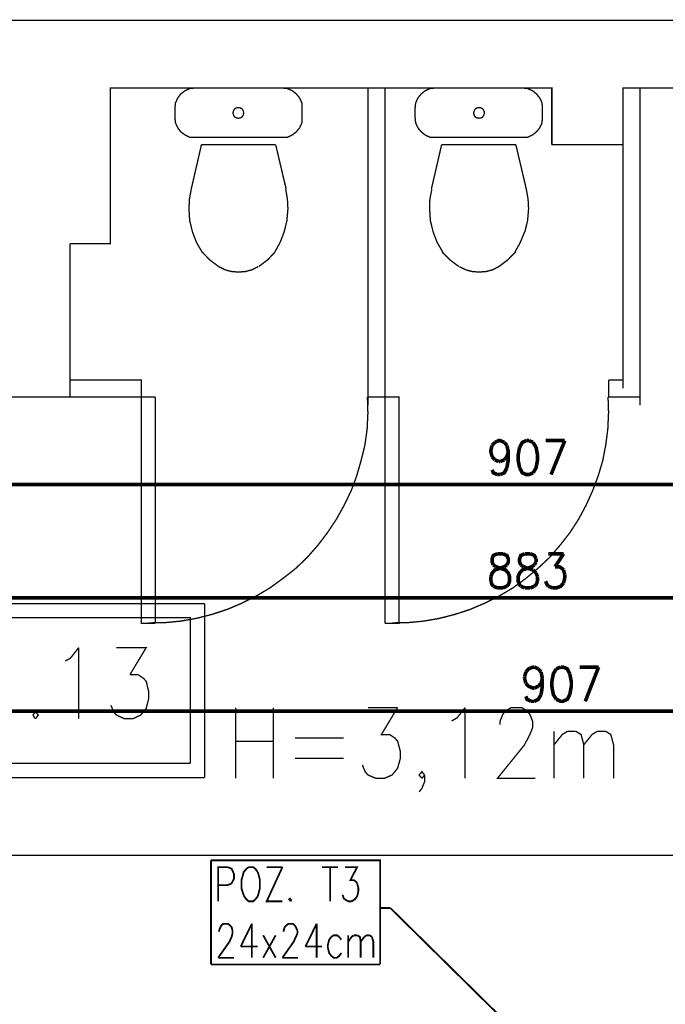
# Model space of a CAD drawing. Header units: millimetres. Extents: x -14047 to 49934, y -21523 to 14989.
# Tile 97 of 256: x 576 to 804, y 6928 to 7276. Entities that reach past the tile are written whole.
import ezdxf

# ---------------------------------------------------------------- set-up
doc = ezdxf.new("R2010")
doc.units = ezdxf.units.MM
doc.layers.add('P', color=7, linetype='Continuous')

msp = doc.modelspace()

# ---------------------------------------------------------------- linework, layer by layer
at = {"layer": 'P'}
for points, const_width in [([(379.692, 7275.769), (937.621, 7275.769)], 0.475), ([(763.64, 7231.855), (763.64, 7251.872), (607.821, 7251.872), (607.821, 7196.935), (593.623, 7196.935)], 0.475), ([(634.187, 7250.902), (632.687, 7249.758), (631.628, 7248.343)], 0.475), ([(637.627, 7251.872), (635.862, 7251.697), (634.187, 7250.902)], 0.475), ([(637.627, 7251.872), (668.578, 7251.872)], 0.475), ([(672.102, 7250.902), (670.342, 7251.697), (668.578, 7251.872)], 0.475), ([(674.662, 7248.343), (673.517, 7249.758), (672.102, 7250.902)], 0.475), ([(698.734, 7139.792), (698.734, 7251.872)], 0.475), ([(704.733, 7145.786), (704.733, 7251.872)], 0.475), ([(718.931, 7250.902), (717.521, 7249.758), (716.371, 7248.343)], 0.475), ([(722.37, 7251.872), (720.606, 7251.697), (718.931, 7250.902)], 0.475), ([(722.37, 7251.872), (753.321, 7251.872)], 0.475), ([(756.846, 7250.902), (755.086, 7251.697), (753.321, 7251.872)], 0.475), ([(759.405, 7248.343), (758.261, 7249.758), (756.846, 7250.902)], 0.475), ([(884.799, 6980.889), (884.799, 7251.872), (788.772, 7251.872), (788.772, 7231.855), (763.64, 7231.855)], 0.475), ([(788.772, 7251.872), (788.772, 7145.786)], 0.475), ([(794.766, 7139.792), (794.766, 7251.872)], 0.475), ([(631.628, 7248.343), (630.833, 7246.583), (630.658, 7244.818)], 0.475), ([(675.542, 7244.818), (675.457, 7246.583), (674.662, 7248.343)], 0.475), ([(716.371, 7248.343), (715.576, 7246.583), (715.401, 7244.818)], 0.475), ([(760.285, 7244.818), (760.2, 7246.583), (759.405, 7248.343)], 0.475), ([(630.658, 7241.379), (630.658, 7244.818)], 0.475), ([(651.295, 7243.758), (651.115, 7242.963), (651.47, 7241.994)], 0.475), ([(652.53, 7244.993), (651.735, 7244.553), (651.295, 7243.758)], 0.475), ([(653.5, 7244.993), (652.53, 7244.993)], 0.475), ([(654.82, 7243.758), (654.29, 7244.553), (653.5, 7244.993)], 0.475), ([(654.645, 7241.994), (654.91, 7242.963), (654.82, 7243.758)], 0.475), ([(675.542, 7244.818), (675.542, 7241.379)], 0.475), ([(715.401, 7241.379), (715.401, 7244.818)], 0.475), ([(736.214, 7243.758), (736.039, 7242.963), (736.389, 7241.994)], 0.475), ([(737.448, 7244.993), (736.654, 7244.553), (736.214, 7243.758)], 0.475), ([(738.418, 7244.993), (737.448, 7244.993)], 0.475), ([(739.743, 7243.758), (739.213, 7244.553), (738.418, 7244.993)], 0.475), ([(739.563, 7241.994), (739.828, 7242.963), (739.743, 7243.758)], 0.475), ([(760.285, 7244.818), (760.285, 7241.379)], 0.475), ([(630.658, 7241.379), (630.833, 7239.614), (631.628, 7237.849)], 0.475), ([(651.47, 7241.994), (652.085, 7241.379)], 0.475), ([(652.085, 7241.379), (653.055, 7241.204)], 0.475), ([(653.055, 7241.204), (654.03, 7241.379)], 0.475), ([(654.03, 7241.379), (654.645, 7241.994)], 0.475), ([(674.662, 7237.849), (675.457, 7239.614), (675.542, 7241.379)], 0.475), ([(715.401, 7241.379), (715.576, 7239.614), (716.371, 7237.849)], 0.475), ([(736.389, 7241.994), (737.008, 7241.379)], 0.475), ([(737.008, 7241.379), (737.978, 7241.204)], 0.475), ([(737.978, 7241.204), (738.948, 7241.379)], 0.475), ([(738.948, 7241.379), (739.563, 7241.994)], 0.475), ([(759.405, 7237.849), (760.2, 7239.614), (760.285, 7241.379)], 0.475), ([(631.628, 7237.849), (632.687, 7236.439), (634.187, 7235.294)], 0.475), ([(672.102, 7235.294), (673.517, 7236.439), (674.662, 7237.849)], 0.475), ([(716.371, 7237.849), (717.521, 7236.439), (718.931, 7235.294)], 0.475), ([(756.846, 7235.294), (758.261, 7236.439), (759.405, 7237.849)], 0.475), ([(634.187, 7235.294), (635.862, 7234.5), (637.627, 7234.41)], 0.475), ([(668.578, 7234.41), (637.627, 7234.41)], 0.475), ([(668.578, 7234.41), (670.342, 7234.5), (672.102, 7235.294)], 0.475), ([(718.931, 7235.294), (720.606, 7234.5), (722.37, 7234.41)], 0.475), ([(753.321, 7234.41), (722.37, 7234.41)], 0.475), ([(753.321, 7234.41), (755.086, 7234.5), (756.846, 7235.294)], 0.475), ([(636.392, 7216.157), (640.007, 7231.855)], 0.475), ([(666.198, 7231.855), (640.007, 7231.855)], 0.475), ([(669.902, 7216.157), (666.198, 7231.855)], 0.475), ([(721.136, 7216.157), (724.75, 7231.855)], 0.475), ([(750.942, 7231.855), (724.75, 7231.855)], 0.475), ([(754.641, 7216.157), (750.942, 7231.855)], 0.475), ([(636.392, 7216.157), (635.772, 7212.633)], 0.475), ([(670.342, 7212.633), (669.723, 7216.157)], 0.475), ([(721.311, 7216.157), (720.606, 7212.633)], 0.475), ([(755.261, 7212.633), (754.641, 7216.157)], 0.475), ([(635.772, 7212.633), (635.597, 7209.278)], 0.475), ([(670.517, 7209.278), (670.342, 7212.633)], 0.475), ([(720.606, 7212.633), (720.516, 7209.278)], 0.475), ([(755.436, 7209.278), (755.261, 7212.633)], 0.475), ([(635.597, 7209.278), (635.862, 7205.049)], 0.475), ([(670.162, 7205.049), (670.517, 7209.278)], 0.475), ([(720.516, 7209.278), (720.781, 7205.049)], 0.475), ([(755.086, 7205.049), (755.436, 7209.278)], 0.475), ([(635.862, 7205.049), (636.832, 7201.079)], 0.475), ([(669.193, 7201.079), (670.162, 7205.049)], 0.475), ([(720.781, 7205.049), (721.751, 7201.079)], 0.475), ([(754.116, 7201.079), (755.086, 7205.049)], 0.475), ([(636.832, 7201.079), (638.242, 7197.375)], 0.475), ([(667.783, 7197.375), (669.193, 7201.079)], 0.475), ([(721.751, 7201.079), (723.16, 7197.375)], 0.475), ([(752.526, 7197.375), (754.026, 7201.079)], 0.475), ([(593.623, 7196.935), (593.623, 7142.792)], 0.475), ([(638.242, 7197.375), (640.181, 7194.025)], 0.475), ([(665.933, 7194.025), (667.783, 7197.375)], 0.475), ([(723.16, 7197.375), (725.1, 7194.025)], 0.475), ([(750.677, 7194.025), (752.526, 7197.375)], 0.475), ([(640.181, 7194.025), (642.916, 7191.2), (646.091, 7188.821)], 0.475), ([(660.199, 7188.821), (663.373, 7191.2), (666.018, 7194.025)], 0.475), ([(724.925, 7194.025), (727.66, 7191.2), (730.834, 7188.821)], 0.475), ([(744.942, 7188.821), (748.117, 7191.2), (750.852, 7194.025)], 0.475), ([(646.091, 7188.821), (648.295, 7187.676)], 0.475), ([(648.295, 7187.676), (650.675, 7187.056)], 0.475), ([(655.439, 7187.056), (657.819, 7187.676)], 0.475), ([(657.819, 7187.676), (660.024, 7188.821)], 0.475), ([(731.009, 7188.821), (733.214, 7187.676)], 0.475), ([(733.214, 7187.676), (735.594, 7187.056)], 0.475), ([(740.358, 7187.056), (742.738, 7187.676)], 0.475), ([(742.738, 7187.676), (744.942, 7188.821)], 0.475), ([(650.675, 7187.056), (653.055, 7186.881)], 0.475), ([(653.055, 7186.881), (655.439, 7187.056)], 0.475), ([(735.594, 7187.056), (737.978, 7186.881)], 0.475), ([(737.978, 7186.881), (740.358, 7187.056)], 0.475), ([(593.623, 7142.792), (618.754, 7142.792), (618.754, 7148.786), (593.623, 7148.786)], 0.475), ([(704.733, 7148.786), (704.733, 7142.792)], 0.475), ([(783.657, 7142.792), (783.657, 7148.786)], 0.475), ([(783.657, 7148.786), (788.772, 7148.786)], 0.475), ([(593.623, 7142.792), (307.821, 7142.792), (307.821, 7107.872)], 0.475), ([(593.623, 7142.792), (593.623, 7087.854), (577.75, 7087.854), (577.75, 7142.792)], 0.015), ([(618.754, 7142.792), (618.754, 7062.808), (623.694, 7062.808)], 0.475), ([(623.694, 7142.792), (618.754, 7142.792)], 0.475), ([(623.694, 7062.808), (623.694, 7142.792)], 0.475), ([(696.354, 7120.39), (697.679, 7125.769), (698.474, 7131.503), (698.734, 7137.058), (698.559, 7142.792)], 0.475), ([(698.734, 7142.792), (704.733, 7142.792)], 0.475), ([(704.733, 7142.792), (704.733, 7062.808)], 0.475), ([(704.733, 7062.808), (709.672, 7062.808), (709.672, 7142.792), (704.733, 7142.792)], 0.475), ([(782.687, 7125.949), (783.392, 7131.503), (783.657, 7137.233), (783.477, 7142.792)], 0.475), ([(783.657, 7142.792), (794.766, 7142.792)], 0.475), ([(742.563, 7121.715), (742.123, 7123.39), (742.123, 7123.919), (742.563, 7125.684)], 1.27), ([(742.563, 7125.684), (743.533, 7126.739)], 1.27), ([(743.533, 7126.739), (744.942, 7127.359), (745.382, 7127.359), (746.882, 7126.739)], 1.27), ([(746.882, 7126.739), (747.767, 7125.684)], 1.27), ([(747.767, 7125.684), (748.292, 7123.39), (748.292, 7120.57)], 1.27), ([(752.261, 7124.979), (751.731, 7122.155), (751.731, 7120.57), (752.261, 7117.745)], 1.27), ([(754.641, 7127.359), (753.231, 7126.739), (752.261, 7124.979)], 1.27), ([(755.616, 7127.359), (754.641, 7127.359)], 1.27), ([(757.026, 7126.739), (755.616, 7127.359)], 1.27), ([(758.611, 7122.155), (758.081, 7124.979), (757.026, 7126.739)], 1.27), ([(761.435, 7127.359), (768.224, 7127.359)], 1.27), ([(768.224, 7127.359), (763.375, 7115.366)], 1.27), ([(781.627, 7120.39), (782.687, 7125.949)], 0.475), ([(743.533, 7120.57), (742.563, 7121.715)], 1.27), ([(747.767, 7121.715), (746.882, 7120.57)], 1.27), ([(748.292, 7123.39), (747.767, 7121.715)], 1.27), ([(758.611, 7120.57), (758.611, 7122.155)], 1.27), ([(690.36, 7104.517), (692.829, 7109.631), (694.769, 7114.836), (696.354, 7120.39)], 0.475), ([(744.942, 7119.95), (743.533, 7120.57)], 1.27), ([(745.382, 7119.95), (744.942, 7119.95)], 1.27), ([(746.882, 7120.57), (745.382, 7119.95)], 1.27), ([(747.767, 7117.745), (746.882, 7115.981), (745.382, 7115.366)], 1.27), ([(748.292, 7120.57), (747.767, 7117.745)], 1.27), ([(752.261, 7117.745), (753.231, 7115.981), (754.641, 7115.366), (755.616, 7115.366), (757.026, 7115.981)], 1.27), ([(757.026, 7115.981), (758.081, 7117.745), (758.611, 7120.57)], 1.27), ([(780.038, 7115.011), (781.627, 7120.39)], 0.475), ([(744.412, 7115.366), (743.003, 7115.981), (742.563, 7117.04)], 1.27), ([(745.382, 7115.366), (744.412, 7115.366)], 1.27), ([(778.098, 7109.811), (780.038, 7115.011)], 0.475), ([(1207.815, 7111.836), (302.442, 7111.836)], 1.27), ([(773.074, 7099.583), (775.718, 7104.517), (778.098, 7109.811)], 0.475), ([(684.451, 7094.818), (687.625, 7099.583), (690.36, 7104.517)], 0.475), ([(769.989, 7094.818), (773.074, 7099.583)], 0.475), ([(681.101, 7090.409), (684.451, 7094.818)], 0.475), ([(766.549, 7090.409), (769.989, 7094.818)], 0.475), ([(677.306, 7086.09), (681.101, 7090.409)], 0.475), ([(754.466, 7078.681), (758.791, 7082.295), (762.845, 7086.09), (766.549, 7090.409)], 0.475), ([(744.412, 7087.409), (743.003, 7086.794), (742.563, 7085.65), (742.563, 7084.5), (743.003, 7083.445)], 1.27), ([(746.352, 7087.409), (744.412, 7087.409)], 1.27), ([(747.767, 7083.445), (748.292, 7084.5), (748.292, 7085.65), (747.767, 7086.794), (746.352, 7087.409)], 1.27), ([(754.116, 7087.409), (752.701, 7086.794), (752.261, 7085.65), (752.261, 7084.5), (752.701, 7083.445)], 1.27), ([(756.056, 7087.409), (754.116, 7087.409)], 1.27), ([(758.081, 7085.65), (757.466, 7086.794), (756.056, 7087.409)], 1.27), ([(762.405, 7087.409), (767.784, 7087.409)], 1.27), ([(767.784, 7087.409), (764.785, 7082.825)], 1.27), ([(673.162, 7082.12), (677.306, 7086.09)], 0.475), ([(743.003, 7083.445), (743.973, 7082.825)], 1.27), ([(743.973, 7082.825), (745.912, 7082.12)], 1.27), ([(744.942, 7082.12), (746.882, 7082.825)], 1.27), ([(746.882, 7082.825), (747.767, 7083.445)], 1.27), ([(752.701, 7083.445), (753.671, 7082.825)], 1.27), ([(753.671, 7082.825), (755.616, 7082.12)], 1.27), ([(754.641, 7082.12), (756.496, 7082.825)], 1.27), ([(756.496, 7082.825), (757.466, 7083.445)], 1.27), ([(757.466, 7083.445), (758.081, 7084.5)], 1.27), ([(758.081, 7084.5), (758.081, 7085.65)], 1.27), ([(764.785, 7082.825), (766.37, 7082.825), (767.339, 7082.12), (767.784, 7081.68)], 1.27), ([(659.404, 7072.506), (664.168, 7075.331), (668.753, 7078.681), (673.162, 7082.12)], 0.475), ([(742.123, 7079.3), (742.563, 7080.535), (743.533, 7081.68), (744.942, 7082.12)], 1.27), ([(742.123, 7077.711), (742.123, 7079.3)], 1.27), ([(745.912, 7082.12), (747.322, 7081.68), (748.292, 7080.535), (748.737, 7079.3), (748.737, 7077.711), (748.292, 7076.476), (747.767, 7075.946)], 1.27), ([(752.701, 7075.946), (752.261, 7076.476), (751.731, 7077.711), (751.731, 7079.3), (752.261, 7080.535), (753.231, 7081.68), (754.641, 7082.12)], 1.27), ([(755.616, 7082.12), (757.026, 7081.68)], 1.27), ([(757.026, 7081.68), (758.081, 7080.535)], 1.27), ([(758.081, 7080.535), (758.611, 7079.3)], 1.27), ([(758.611, 7079.3), (758.611, 7077.711)], 1.27), ([(767.784, 7081.68), (768.224, 7079.915)], 1.27), ([(768.224, 7079.915), (768.224, 7078.855)], 1.27), ([(743.003, 7075.946), (742.563, 7076.476), (742.123, 7077.711)], 1.27), ([(744.412, 7075.331), (743.003, 7075.946)], 1.27), ([(745.117, 7072.506), (749.882, 7075.331), (754.466, 7078.681)], 0.475), ([(747.767, 7075.946), (746.352, 7075.331)], 1.27), ([(754.116, 7075.331), (752.701, 7075.946)], 1.27), ([(757.466, 7075.946), (756.056, 7075.331)], 1.27), ([(758.611, 7077.711), (758.081, 7076.476), (757.466, 7075.946)], 1.27), ([(762.405, 7075.946), (761.965, 7076.476), (761.435, 7077.711)], 1.27), ([(763.815, 7075.331), (762.405, 7075.946)], 1.27), ([(767.784, 7077.096), (766.814, 7075.946), (765.225, 7075.331), (763.815, 7075.331)], 1.27), ([(768.224, 7078.855), (767.784, 7077.096)], 1.27), ([(627.043, 7063.073), (632.598, 7063.603), (638.157, 7064.572), (643.711, 7065.982), (649.09, 7067.747), (654.29, 7069.952), (659.404, 7072.506)], 0.475), ([(729.424, 7065.982), (734.804, 7067.747), (740.003, 7069.952), (745.117, 7072.506)], 0.475), ([(746.352, 7075.331), (744.412, 7075.331)], 1.27), ([(756.056, 7075.331), (754.116, 7075.331)], 1.27), ([(1195.732, 7071.801), (314.435, 7071.801)], 1.27), ([(544.944, 7069.777), (641.151, 7069.777)], 0.475), ([(641.151, 7008.31), (544.944, 7008.31), (544.944, 7069.777)], 0.475), ([(641.151, 7069.777), (641.151, 7008.31)], 0.475), ([(723.955, 7064.572), (729.424, 7065.982)], 0.475), ([(549.884, 7064.837), (636.037, 7064.837), (636.037, 7013.424)], 0.475), ([(621.309, 7062.983), (627.043, 7063.073)], 0.475), ([(707.202, 7062.983), (712.847, 7063.073)], 0.475), ([(712.847, 7063.073), (718.401, 7063.603), (723.955, 7064.572)], 0.475), ([(591.948, 7049.494), (593.798, 7050.549), (596.707, 7054.254)], 0.475), ([(596.707, 7054.254), (596.707, 7029.122)], 0.475), ([(610.026, 7054.254), (620.519, 7054.254), (614.785, 7044.73)], 0.475), ([(614.785, 7044.73), (617.61, 7044.73)], 0.475), ([(617.61, 7044.73), (619.549, 7043.41), (620.519, 7042.35), (621.399, 7038.646), (621.399, 7036.266)], 0.475), ([(754.026, 7043.935), (754.466, 7045.615)], 1.27), ([(754.466, 7045.615), (755.436, 7046.76), (757.026, 7047.375), (757.466, 7047.375)], 1.27), ([(757.466, 7047.375), (758.876, 7046.76)], 1.27), ([(758.876, 7046.76), (759.845, 7045.615)], 1.27), ([(759.845, 7045.615), (760.285, 7043.41)], 1.27), ([(765.225, 7046.76), (764.165, 7044.995), (763.64, 7042.175), (763.64, 7040.586), (764.165, 7037.676), (765.225, 7036.001)], 1.27), ([(766.724, 7047.375), (765.225, 7046.76)], 1.27), ([(769.989, 7044.995), (769.104, 7046.76), (767.604, 7047.375), (766.724, 7047.375)], 1.27), ([(770.514, 7042.175), (769.989, 7044.995)], 1.27), ([(773.514, 7047.375), (780.128, 7047.375)], 1.27), ([(780.128, 7047.375), (775.453, 7035.296)], 1.27), ([(754.026, 7043.41), (754.026, 7043.935)], 1.27), ([(754.466, 7041.646), (754.026, 7043.41)], 1.27), ([(757.466, 7039.971), (757.026, 7039.971), (755.436, 7040.586), (754.466, 7041.646)], 1.27), ([(759.845, 7041.646), (758.876, 7040.586)], 1.27), ([(760.285, 7043.41), (759.845, 7041.646)], 1.27), ([(760.285, 7043.41), (760.285, 7040.586), (759.845, 7037.676)], 1.27), ([(770.514, 7040.586), (770.514, 7042.175)], 1.27), ([(758.876, 7040.586), (757.466, 7039.971)], 1.27), ([(759.845, 7037.676), (758.876, 7036.001), (757.466, 7035.296)], 1.27), ([(765.225, 7036.001), (766.724, 7035.296), (767.604, 7035.296), (769.104, 7036.001), (769.989, 7037.676)], 1.27), ([(769.989, 7037.676), (770.514, 7040.586)], 1.27), ([(621.399, 7036.266), (620.519, 7032.827), (618.579, 7030.447), (615.755, 7029.122), (612.845, 7029.122), (610.026, 7030.447)], 0.475), ([(756.321, 7035.296), (754.906, 7036.001), (754.466, 7037.061)], 1.27), ([(757.466, 7035.296), (756.321, 7035.296)], 1.27), ([(1219.719, 7031.857), (314.435, 7031.857)], 1.27), ([(581.454, 7031.502), (580.485, 7030.447)], 0.475), ([(581.454, 7029.122), (582.424, 7030.447), (581.454, 7031.502)], 0.475), ([(609.056, 7031.502), (608.086, 7033.887)], 0.475), ([(610.026, 7030.447), (609.056, 7031.502)], 0.475), ([(652.085, 7033.092), (652.085, 7008.045)], 0.475), ([(665.403, 7033.092), (665.403, 7008.045)], 0.475), ([(698.734, 7033.092), (709.227, 7033.092)], 0.475), ([(709.227, 7033.092), (703.498, 7023.568), (706.408, 7023.568), (708.257, 7022.333), (709.227, 7021.188), (710.197, 7017.569)], 0.475), ([(728.275, 7028.327), (730.219, 7029.477), (733.039, 7033.092)], 0.475), ([(733.039, 7033.092), (733.039, 7008.045)], 0.475), ([(755.876, 7030.712), (756.846, 7028.327), (756.846, 7025.948), (755.876, 7023.568), (754.026, 7019.953), (744.412, 7008.045), (757.816, 7008.045)], 0.475), ([(745.382, 7027.092), (745.382, 7028.327), (746.352, 7030.712)], 0.475), ([(746.352, 7030.712), (747.322, 7031.857), (749.267, 7033.092)], 0.475), ([(749.267, 7033.092), (753.056, 7033.092)], 0.475), ([(753.056, 7033.092), (754.906, 7031.857), (755.876, 7030.712)], 0.475), ([(580.485, 7030.447), (581.454, 7029.122)], 0.475), ([(764.43, 7024.713), (764.43, 7008.045)], 0.475), ([(764.43, 7019.953), (767.339, 7023.568), (769.194, 7024.713)], 0.475), ([(769.194, 7024.713), (772.104, 7024.713)], 0.475), ([(772.104, 7024.713), (773.953, 7023.568), (774.923, 7019.953), (774.923, 7008.045)], 0.475), ([(774.923, 7019.953), (777.838, 7023.568), (779.688, 7024.713)], 0.475), ([(779.688, 7024.713), (782.597, 7024.713)], 0.475), ([(782.597, 7024.713), (784.447, 7023.568), (785.417, 7019.953)], 0.475), ([(652.085, 7021.188), (665.403, 7021.188)], 0.475), ([(672.987, 7022.333), (690.18, 7022.333)], 0.475), ([(710.197, 7017.569), (710.197, 7015.189), (709.227, 7011.665), (707.287, 7009.28), (704.468, 7008.045), (701.648, 7008.045), (698.734, 7009.28)], 0.475), ([(785.417, 7019.953), (785.417, 7008.045)], 0.475), ([(636.037, 7013.424), (549.884, 7013.424)], 0.475), ([(672.987, 7015.189), (690.18, 7015.189)], 0.475), ([(697.764, 7010.43), (696.794, 7012.809)], 0.475), ([(698.734, 7009.28), (697.764, 7010.43)], 0.475), ([(717.781, 7008.045), (716.811, 7009.28), (717.781, 7010.43), (718.751, 7009.28)], 0.475), ([(718.751, 7009.28), (717.781, 7008.045)], 0.475), ([(718.751, 7009.28), (718.751, 7006.9), (717.781, 7004.52)], 0.475), ([(717.781, 7004.52), (716.811, 7003.286)], 0.475), ([(564.787, 6980.889), (884.799, 6980.889)], 0.475), ([(643.356, 6979.124), (703.058, 6979.124), (703.058, 6942.349)], 0.635), ([(643.356, 6942.349), (643.356, 6979.124)], 0.635), ([(645.916, 6964.661), (645.916, 6976.744), (649.355, 6976.744)], 0.635), ([(649.355, 6976.744), (650.675, 6976.124), (650.94, 6975.509), (651.47, 6974.36), (651.47, 6972.6), (650.94, 6971.54)], 0.635), ([(655.879, 6976.124), (654.91, 6974.979), (654.645, 6973.92)], 0.635), ([(656.674, 6976.744), (655.879, 6976.124)], 0.635), ([(659.849, 6974.979), (659.054, 6976.124), (658.259, 6976.744), (656.674, 6976.744)], 0.635), ([(660.199, 6973.92), (659.849, 6974.979)], 0.635), ([(668.578, 6976.744), (663.023, 6964.661), (668.578, 6964.661)], 0.635), ([(663.023, 6976.744), (668.578, 6976.744)], 0.635), ([(682.601, 6976.744), (688.24, 6976.744)], 0.635), ([(685.42, 6976.744), (685.42, 6964.661)], 0.635), ([(690.625, 6976.744), (694.944, 6976.744), (692.564, 6972.155), (693.799, 6972.155)], 0.635), ([(650.94, 6971.54), (650.675, 6971.01)], 0.635), ([(654.645, 6973.92), (654.115, 6972.155), (654.115, 6969.335), (654.645, 6967.57), (655.084, 6966.426), (655.879, 6965.366), (656.674, 6964.661), (658.259, 6964.661), (659.054, 6965.366), (659.849, 6966.426)], 0.635), ([(660.199, 6967.57), (660.639, 6969.335), (660.639, 6972.155), (660.199, 6973.92)], 0.635), ([(693.799, 6972.155), (694.589, 6971.54)], 0.635), ([(694.589, 6971.54), (694.944, 6971.01)], 0.635), ([(649.355, 6970.395), (645.916, 6970.395)], 0.635), ([(650.675, 6971.01), (649.355, 6970.395)], 0.635), ([(695.384, 6968.19), (694.944, 6966.426), (694.149, 6965.366), (693.004, 6964.661)], 0.635), ([(694.944, 6971.01), (695.384, 6969.335)], 0.635), ([(695.384, 6969.335), (695.384, 6968.19)], 0.635), ([(659.849, 6966.426), (660.199, 6967.57)], 0.635), ([(671.487, 6965.806), (670.957, 6965.366), (671.487, 6964.661)], 0.635), ([(671.487, 6964.661), (671.752, 6965.366)], 0.635), ([(690.625, 6965.366), (690.18, 6965.806), (689.83, 6966.956)], 0.635), ([(691.77, 6964.661), (690.625, 6965.366)], 0.635), ([(693.004, 6964.661), (691.77, 6964.661)], 0.635), ([(706.673, 6962.281), (703.058, 6962.281)], 0.635), ([(747.322, 6922.157), (706.673, 6962.281)], 0.635), ([(650.145, 6956.107), (650.675, 6955.492), (650.94, 6954.342), (650.94, 6953.287), (650.675, 6952.138), (649.88, 6950.378), (645.916, 6944.734)], 0.635), ([(646.181, 6954.342), (646.706, 6955.492), (646.971, 6956.107), (647.765, 6956.727), (649.355, 6956.727), (650.145, 6956.107)], 0.635), ([(646.181, 6953.902), (646.181, 6954.342)], 0.635), ([(657.819, 6956.727), (653.85, 6948.698)], 0.635), ([(657.819, 6956.727), (657.819, 6944.734)], 0.635), ([(669.018, 6953.902), (669.018, 6954.342), (669.373, 6955.492)], 0.635), ([(669.373, 6955.492), (669.902, 6956.107), (670.692, 6956.727), (672.282, 6956.727), (672.987, 6956.107), (673.337, 6955.492), (673.867, 6954.342)], 0.635), ([(673.867, 6954.342), (673.867, 6953.287)], 0.635), ([(680.656, 6956.727), (676.692, 6948.698)], 0.635), ([(680.656, 6956.727), (680.656, 6944.734)], 0.635), ([(661.789, 6944.734), (666.198, 6952.667)], 0.635), ([(666.198, 6944.734), (661.789, 6952.667)], 0.635), ([(673.337, 6952.138), (672.547, 6950.378), (668.578, 6944.734)], 0.635), ([(673.867, 6953.287), (673.337, 6952.138)], 0.635), ([(685.86, 6952.138), (685.065, 6951.083), (684.626, 6949.318)], 0.635), ([(688.595, 6952.138), (687.8, 6952.667), (686.655, 6952.667), (685.86, 6952.138)], 0.635), ([(689.39, 6951.083), (688.595, 6952.138)], 0.635), ([(691.77, 6944.734), (691.77, 6952.667)], 0.635), ([(691.77, 6950.378), (693.004, 6952.138)], 0.635), ([(693.004, 6952.138), (693.799, 6952.667)], 0.635), ([(693.799, 6952.667), (694.944, 6952.667)], 0.635), ([(694.944, 6952.667), (695.914, 6952.138), (696.179, 6950.378), (696.179, 6944.734)], 0.635), ([(696.179, 6950.378), (697.499, 6952.138)], 0.635), ([(697.499, 6952.138), (698.294, 6952.667)], 0.635), ([(698.294, 6952.667), (699.354, 6952.667)], 0.635), ([(699.354, 6952.667), (700.148, 6952.138)], 0.635), ([(700.148, 6952.138), (700.673, 6950.378)], 0.635), ([(653.85, 6948.698), (659.849, 6948.698)], 0.635), ([(676.692, 6948.698), (682.601, 6948.698)], 0.635), ([(684.626, 6949.318), (684.626, 6948.173)], 0.635), ([(684.626, 6948.173), (685.065, 6946.408), (685.86, 6945.348), (686.655, 6944.734), (687.8, 6944.734), (688.595, 6945.348), (689.39, 6946.408)], 0.635), ([(700.673, 6950.378), (700.673, 6944.734)], 0.635), ([(645.916, 6944.734), (651.47, 6944.734)], 0.635), ([(668.578, 6944.734), (674.132, 6944.734)], 0.635), ([(703.058, 6942.349), (643.356, 6942.349)], 0.635)]:
    msp.add_lwpolyline(points, dxfattribs=dict(at, const_width=const_width))

doc.saveas('drawing.dxf')
